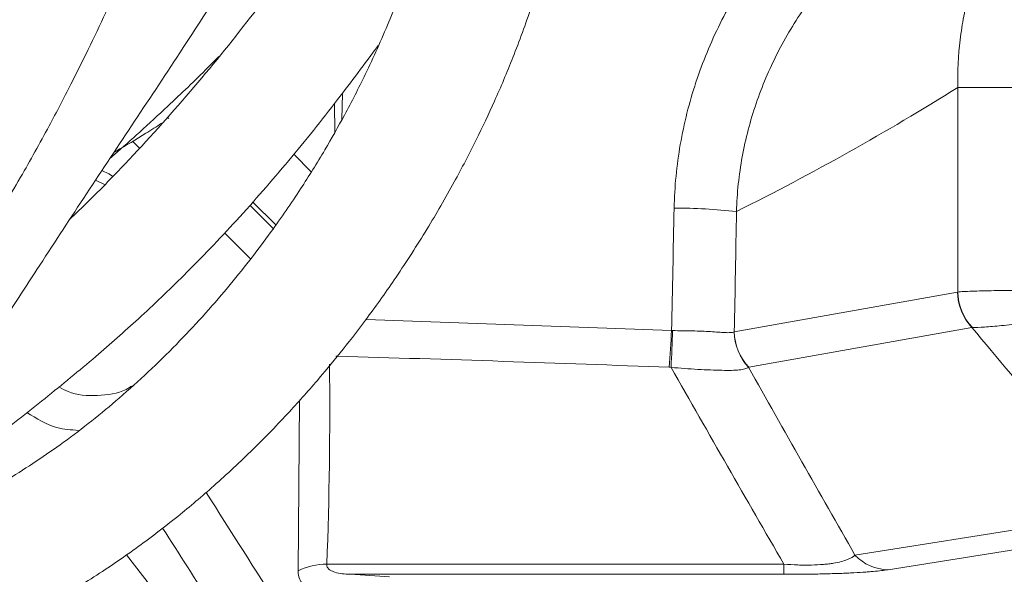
# Model space of a CAD drawing. Header units: millimetres. Extents: x 0 to 8410, y 0 to 5940.
# Tile 23 of 256: x 2282 to 2361, y 1061 to 1105. Entities that reach past the tile are written whole.
import ezdxf

# ---------------------------------------------------------------- set-up
doc = ezdxf.new("R2010")
doc.units = ezdxf.units.MM
doc.header["$LTSCALE"] = 10
doc.styles.add('SLDTEXTSTYLE0', font='TXT', dxfattribs={"width": 0.605})
doc.dimstyles.new('SLDDIMSTYLE2', dxfattribs={"dimtxt": 50, "dimasz": 50, "dimexe": 0, "dimexo": 0.0625, "dimgap": 12.5, "dimtad": 1, "dimtoh": 1, "dimdec": 1, "dimrnd": 1e-09, "dimzin": 12, "dimdsep": 46, "dimtxsty": 'SLDTEXTSTYLE0', "dimsah": 1, "dimcen": 0.09, "dimadec": 0, "dimazin": 0, "dimtfac": 1, "dimtofl": 0, "dimtmove": 0, "dimatfit": 3, "dimfxl": 1, "dimfrac": 2, "dimtolj": 1, "dimtzin": 12, "dimarcsym": 0})

# ---------------------------------------------------------------- blocks, each defined once
blk = doc.blocks.new('*D47')
at = {"color": 7, "linetype": 'Continuous', "lineweight": 0}
for p, q in [((2679.916, 1232.514), (2679.916, 1332.514)), ((2410.299, 1232.514), (2694.916, 1232.514)), ((2679.916, 1167.514), (2679.916, 1232.514)), ((2118.59, 1167.514), (2694.916, 1167.514)), ((2679.916, 1167.514), (2679.916, 727.068))]:
    blk.add_line(p, q, dxfattribs=at)
for points in [[(2679.916, 1232.514), (2687.416, 1282.514), (2672.416, 1282.514)], [(2679.916, 1167.514), (2672.416, 1117.514), (2687.416, 1117.514)]]:
    blk.add_solid(points, dxfattribs=at)
at = {"color": 7, "linetype": 'Continuous', "lineweight": 0, "char_height": 50, "attachment_point": 1, "rotation": 90, "style": 'SLDTEXTSTYLE0'}
for s, insert in [(' (3x M8)', (2615.462, 819.304)), ('65', (2615.462, 742.943))]:
    blk.add_mtext(s, dxfattribs=dict(at, insert=insert))

msp = doc.modelspace()

# ---------------------------------------------------------------- linework, layer by layer
at = {"color": 8, "linetype": 'Continuous', "lineweight": 0}
for p, q in [((2308.030083, 1099.625563), (2307.999431, 1097.540235)), ((2364.517702, 1100.093474), (2356.909259, 1100.093474)), ((2356.909259, 1083.838825), (2356.909259, 1100.093474)), ((2307.430028, 1096.532991), (2307.397722, 1098.804449)), ((2294.258325, 1097.615083), (2294.128074, 1097.744798)), ((2291.903375, 1095.289876), (2291.371732, 1095.82152)), ((2304.168551, 1094.782745), (2305.560141, 1093.397444)), ((2300.681769, 1090.748315), (2302.545531, 1088.884552)), ((2302.740394, 1089.167734), (2300.901054, 1090.999549)), ((2300.703629, 1086.489623), (2298.662259, 1088.530978)), ((2339.164345, 1080.680942), (2356.894671, 1083.835979)), ((2309.911667, 1081.666549), (2334.174215, 1080.778783)), ((2358.040719, 1081.028601), (2340.310394, 1077.873563)), ((2304.525151, 1061.678072), (2304.617583, 1075.218355)), ((2373.018204, 1065.203493), (2351.371436, 1061.773976)), ((2290.877639, 1062.968378), (2313.258632, 1034.14919)), ((2306.795581, 1062.210684), (2343.103199, 1062.210684)), ((2343.103199, 1061.408718), (2343.103199, 1062.210684)), ((2343.103199, 1061.408718), (2308.664932, 1061.408718))]:
    msp.add_line(p, q, dxfattribs=at)
at = {"color": 7, "linetype": 'Continuous', "lineweight": 0}
msp.add_line((2289.126976, 1092.390363), (2288.415595, 1092.727994), dxfattribs=at)
at = {"color": 7, "linetype": 'Continuous', "lineweight": 0, "flags": 128}
msp.add_lwpolyline([(2289.780139, 1093.047833), (2289.481564, 1093.223383), (2288.919686, 1093.495225)], dxfattribs=at)
at = {"color": 8, "linetype": 'Continuous', "lineweight": 0, "flags": 128}
msp.add_lwpolyline([(2348.749666, 1062.92363), (2351.259096, 1063.321074), (2361.296891, 1064.910849), (2370.397373, 1066.352179)], dxfattribs=at)
at = {"color": 8, "linetype": 'Continuous', "lineweight": 0}
for centre, radius, start, end in [((2158.705367, 1232.513999), 160.972778, 284.88876411, 325.37175763), ((2158.705367, 1232.513999), 162.881464, 285.1453869, 324.21867483), ((2334.483579, 1046.279024), 44.224742, 83.70220462, 90.1295215), ((2361.060013, 1083.898772), 4.165816, 180.8636695, 223.54956521), ((2361.083434, 1083.91688), 4.174905, 181.07127211, 223.79014832), ((2280.242921, 1082.731429), 53.966631, 354.82024819, 357.92644415), ((2250.412875, 1082.725355), 83.866672, 356.67056482, 358.66759317), ((2343.318301, 1080.73091), 4.165434, 180.75558895, 223.37364103), ((2343.329626, 1080.743709), 4.165753, 180.8633337, 223.54990102), ((2351.460522, 1065.541416), 3.768494, 223.99937502, 268.64541936), ((2306.696595, 1057.527118), 4.684612, 88.78925104, 117.61493867)]:
    msp.add_arc(centre, radius, start, end, dxfattribs=at)
msp.add_ellipse((2238.93407, 1232.513999), major_axis=(196.908955, 0), ratio=0.839940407, start_param=5.247439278, end_param=5.35481016, dxfattribs=at)
at = {"color": 7, "linetype": 'Continuous', "lineweight": 0}
for points, knots in [([(2177.928702, 1099.408885), (2178.068443, 1097.699215), (2178.319534, 1094.627245), (2178.974545, 1090.592778), (2179.660651, 1087.576425), (2180.294711, 1085.37327), (2180.884213, 1083.621085), (2181.741906, 1081.387868), (2183.055452, 1078.596886), (2184.959867, 1075.479295), (2187.546678, 1072.127088), (2191.042891, 1068.6819), (2195.443203, 1065.482252), (2199.93654, 1062.964786), (2203.833219, 1061.236903), (2207.261414, 1059.977282), (2210.536655, 1058.969552), (2214.253441, 1058.058569), (2218.406931, 1057.313456), (2222.732815, 1056.837945), (2226.859751, 1056.667181), (2230.424351, 1056.737183), (2233.316049, 1056.943726), (2235.726483, 1057.217288), (2238.084774, 1057.571664), (2240.815396, 1058.098383), (2244.132113, 1058.922354), (2247.93177, 1060.136443), (2251.868082, 1061.741088), (2255.592138, 1063.625965), (2258.866572, 1065.613282), (2261.692307, 1067.612329), (2264.293734, 1069.711526), (2266.923891, 1072.10762), (2269.808112, 1075.073808), (2272.953314, 1078.73883), (2276.281182, 1083.138825), (2279.496822, 1087.945076), (2282.329371, 1092.652613), (2284.60257, 1096.746878), (2286.375465, 1100.142136), (2287.873769, 1103.145684), (2289.0934, 1105.705322), (2290.219559, 1108.194447), (2291.335522, 1110.795763), (2292.653259, 1114.12805), (2293.920017, 1117.769149), (2295.057626, 1121.603977), (2296.024815, 1125.498304), (2296.897689, 1129.974863), (2297.600884, 1135.125103), (2298.082978, 1141.07626), (2298.130087, 1145.308166), (2298.155366, 1147.578997)], [0, 0, 0, 0, 0.022590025, 0.040590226, 0.054436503, 0.064286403, 0.071872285, 0.079933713, 0.097580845, 0.1154418, 0.132974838, 0.160488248, 0.190131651, 0.218144, 0.242569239, 0.259054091, 0.277749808, 0.298733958, 0.32206611, 0.34750644, 0.370910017, 0.39072884, 0.406830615, 0.419133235, 0.431027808, 0.446332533, 0.465076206, 0.487278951, 0.511637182, 0.534143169, 0.554513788, 0.572737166, 0.588793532, 0.606728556, 0.627714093, 0.652009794, 0.679493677, 0.709624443, 0.736858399, 0.759371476, 0.777357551, 0.792029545, 0.807493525, 0.817799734, 0.830734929, 0.847515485, 0.868116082, 0.884063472, 0.901930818, 0.921953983, 0.94451224, 0.970225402, 1, 1, 1, 1]), ([(2291.255369, 1147.578997), (2291.244361, 1145.853896), (2291.223606, 1142.601075), (2290.930079, 1137.978483), (2290.426536, 1133.302855), (2289.653803, 1128.631789), (2288.584451, 1124.038337), (2287.419702, 1120.079293), (2286.227653, 1116.64514), (2285.064083, 1113.671492), (2283.783086, 1110.668306), (2282.430622, 1107.736031), (2280.998267, 1104.806838), (2279.531521, 1101.92255), (2277.771547, 1098.62275), (2275.510476, 1094.653999), (2272.803337, 1090.300567), (2269.857126, 1086.04146), (2266.944144, 1082.294134), (2264.242501, 1079.209006), (2261.76955, 1076.707145), (2259.332666, 1074.522594), (2256.653165, 1072.437241), (2253.464, 1070.34232), (2249.723166, 1068.333222), (2245.91123, 1066.734422), (2242.394819, 1065.597199), (2239.531636, 1064.872804), (2237.169444, 1064.405406), (2235.123031, 1064.086426), (2233.024148, 1063.835532), (2230.505782, 1063.638943), (2227.40686, 1063.554583), (2223.809449, 1063.671182), (2220.021701, 1064.046947), (2216.366428, 1064.658096), (2213.088141, 1065.416794), (2210.045797, 1066.305682), (2207.130284, 1067.341517), (2204.091581, 1068.637542), (2200.893322, 1070.278831), (2197.590147, 1072.373931), (2194.669111, 1074.735464), (2192.309547, 1077.19413), (2190.585589, 1079.472025), (2189.44362, 1081.355577), (2188.622006, 1082.936052), (2187.880957, 1084.558099), (2187.105884, 1086.622592), (2186.369012, 1089.101848), (2185.724951, 1091.94957), (2185.160698, 1095.421639), (2184.945115, 1097.982831), (2184.828567, 1099.36746)], [0, 0, 0, 0, 0.024621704, 0.046426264, 0.065941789, 0.091815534, 0.114570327, 0.134885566, 0.153085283, 0.169249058, 0.183541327, 0.203452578, 0.219493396, 0.234662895, 0.254285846, 0.278552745, 0.307469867, 0.337034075, 0.363404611, 0.386474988, 0.406277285, 0.423717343, 0.443512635, 0.466410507, 0.492461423, 0.521338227, 0.543343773, 0.561962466, 0.577184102, 0.589011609, 0.601290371, 0.617291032, 0.636945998, 0.660132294, 0.685588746, 0.709074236, 0.730188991, 0.748979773, 0.768565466, 0.787938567, 0.81043151, 0.835226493, 0.859524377, 0.878111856, 0.89507346, 0.908343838, 0.91451461, 0.92386689, 0.936706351, 0.948753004, 0.963092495, 0.980047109, 1, 1, 1, 1]), ([(2197.063482, 1064.685797), (2197.82061, 1063.904548), (2199.831289, 1061.829813), (2203.63402, 1058.982574), (2208.666883, 1055.955703), (2214.51346, 1053.347635), (2221.01056, 1051.242181), (2228.040544, 1049.711537), (2235.401131, 1048.792675), (2242.97459, 1048.499413), (2250.595456, 1048.836343), (2258.064457, 1049.78131), (2265.196918, 1051.276443), (2271.443907, 1053.123426), (2276.829963, 1055.159294), (2281.375847, 1057.227978), (2285.475359, 1059.428774), (2289.116276, 1061.690802), (2292.235844, 1063.878897), (2295.110169, 1066.103364), (2297.96416, 1068.520324), (2300.924827, 1071.286929), (2303.705085, 1074.154432), (2306.073875, 1076.823067), (2308.136035, 1079.325436), (2310.182809, 1081.988823), (2312.427759, 1085.156104), (2314.731316, 1088.7402), (2316.84354, 1092.391211), (2318.61526, 1095.783996), (2320.17364, 1099.080832), (2321.655712, 1102.585812), (2323.177844, 1106.74211), (2324.555287, 1111.315106), (2325.661638, 1116.011696), (2326.402035, 1120.129269), (2326.945861, 1124.096427), (2327.364518, 1128.327825), (2327.66631, 1133.459963), (2327.805928, 1139.450173), (2327.805534, 1143.720044), (2327.805324, 1145.993998)], [0, 0, 0, 0, 0.0168111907, 0.0446449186, 0.0750949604, 0.1088042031, 0.1456927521, 0.1842394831, 0.2239634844, 0.264650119, 0.3060643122, 0.3470153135, 0.3862680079, 0.4236535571, 0.45215074, 0.4792754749, 0.5043780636, 0.5272952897, 0.5483920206, 0.5655490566, 0.585498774, 0.6081006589, 0.6298847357, 0.6484356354, 0.6638875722, 0.6802666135, 0.7002569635, 0.7232874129, 0.7448274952, 0.763465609, 0.7799235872, 0.7980862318, 0.818369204, 0.8427880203, 0.8647914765, 0.8848868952, 0.8999693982, 0.9192416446, 0.9424488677, 0.9693506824, 1, 1, 1, 1]), ([(2317.605405, 1145.993998), (2317.605158, 1143.53378), (2317.604689, 1138.851577), (2317.415243, 1132.171798), (2316.948739, 1126.170276), (2316.138792, 1120.317329), (2314.943784, 1114.758002), (2313.405675, 1109.65157), (2311.726425, 1105.202179), (2310.004002, 1101.3628), (2308.277479, 1097.988871), (2306.568244, 1094.967792), (2304.634705, 1091.859188), (2302.088038, 1088.16179), (2298.838324, 1083.989402), (2294.836575, 1079.553994), (2290.483435, 1075.454451), (2286.011128, 1071.904531), (2281.467036, 1068.869234), (2276.618592, 1066.215177), (2271.310348, 1063.902955), (2265.172254, 1061.828076), (2258.50358, 1060.207736), (2251.374725, 1059.191118), (2246.457212, 1058.787216), (2243.875894, 1058.82735), (2243.623159, 1058.83128)], [0, 0, 0, 0, 0.049608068, 0.094412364, 0.134762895, 0.171347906, 0.214864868, 0.252324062, 0.284188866, 0.317766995, 0.344953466, 0.369101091, 0.397169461, 0.429456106, 0.474432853, 0.523450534, 0.574486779, 0.621442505, 0.665316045, 0.711685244, 0.761104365, 0.81206575, 0.876114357, 0.935021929, 0.993638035, 1, 1, 1, 1]), ([(2261.588952, 1061.086675), (2261.826687, 1061.244694), (2263.501411, 1062.357864), (2266.715674, 1064.567508), (2270.850659, 1067.99174), (2274.25582, 1071.802833), (2276.930616, 1075.366291), (2279.188259, 1078.640512), (2281.396016, 1081.97155), (2284.14623, 1086.204147), (2287.493288, 1091.334843), (2291.294856, 1097.050416), (2295.56327, 1103.503964), (2300.054009, 1110.42745), (2304.409366, 1117.380817), (2308.431015, 1124.180933), (2312.246981, 1131.229835), (2315.383528, 1137.599833), (2317.065858, 1141.543342), (2317.589133, 1142.769938)], [0, 0, 0, 0, 0.010119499, 0.071286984, 0.12919025, 0.179841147, 0.225099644, 0.26165476, 0.298075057, 0.344374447, 0.41134431, 0.479934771, 0.548865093, 0.641464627, 0.72515207, 0.791489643, 0.874167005, 0.960860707, 1, 1, 1, 1]), ([(2317.332565, 1131.718201), (2316.33274, 1129.793174), (2314.361334, 1125.997497), (2311.283783, 1120.825391), (2308.125115, 1115.893793), (2304.609995, 1110.80153), (2300.433838, 1105.191444), (2295.659835, 1099.329969), (2291.150235, 1094.372206), (2288.022315, 1091.168653), (2286.635331, 1089.867021), (2286.402343, 1089.648371)], [0, 0, 0, 0, 0.124109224, 0.244712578, 0.344202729, 0.459105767, 0.598611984, 0.7440306, 0.891149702, 0.981715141, 1, 1, 1, 1]), ([(2265.836431, 1062.13521), (2267.053732, 1062.913905), (2269.409091, 1064.420607), (2272.947677, 1066.833758), (2276.489023, 1069.341588), (2280.330675, 1072.182026), (2284.371131, 1075.320308), (2288.285123, 1078.549502), (2291.968796, 1081.800893), (2295.712868, 1085.380586), (2299.711361, 1089.55935), (2303.774579, 1094.22886), (2307.518123, 1098.8829), (2309.815066, 1101.988956), (2310.88212, 1103.431886)], [0, 0, 0, 0, 0.07308416, 0.141410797, 0.209807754, 0.284552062, 0.373106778, 0.458007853, 0.531211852, 0.612049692, 0.709856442, 0.812285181, 0.91279637, 1, 1, 1, 1]), ([(2289.579092, 1094.46535), (2289.693558, 1094.56415), (2290.486475, 1095.248546), (2292.0179, 1096.620587), (2294.506271, 1098.916558), (2296.609222, 1100.913384), (2297.928491, 1102.270819), (2298.213585, 1102.564161)], [0, 0, 0, 0, 0.038408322, 0.266057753, 0.52142064, 0.896578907, 1, 1, 1, 1]), ([(2289.893849, 1094.940563), (2289.948744, 1094.971799), (2290.798678, 1095.455435), (2292.064181, 1096.217573), (2293.257374, 1096.9789), (2293.676122, 1097.246086)], [0, 0, 0, 0, 0.042892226, 0.66410614, 1, 1, 1, 1])]:
    msp.add_open_spline(points, degree=3, knots=knots, dxfattribs=at)
at = {"color": 8, "linetype": 'Continuous', "lineweight": 0}
for points, knots in [([(2356.909256, 1100.093479), (2356.888046, 1101.363591), (2356.953552, 1102.626629), (2357.178745, 1104.510827), (2357.275393, 1105.138909), (2357.509676, 1106.382468), (2357.646975, 1106.996954), (2358.117446, 1108.819222), (2358.508944, 1110.0059), (2359.443984, 1112.324244), (2359.987523, 1113.45591), (2360.609258, 1114.559282)], [0, 0, 0, 0, 0.25, 0.25, 0.375, 0.375, 0.5, 0.5, 0.75, 0.75, 1, 1, 1, 1]), ([(2334.383611, 1090.50366), (2334.419018, 1092.209357), (2334.584762, 1093.896672), (2335.019789, 1096.401266), (2335.196006, 1097.231713), (2335.610926, 1098.883753), (2335.849331, 1099.703199), (2336.646422, 1102.114714), (2337.289143, 1103.671077), (2338.787636, 1106.68554), (2339.643434, 1108.143629), (2340.607812, 1109.551621)], [0, 0, 0, 0, 0.25, 0.25, 0.375, 0.375, 0.5, 0.5, 0.75, 0.75, 1, 1, 1, 1]), ([(2344.828694, 1106.548471), (2343.990732, 1105.346091), (2343.244466, 1104.100356), (2341.933203, 1101.523272), (2341.368173, 1100.191938), (2340.663583, 1098.127537), (2340.452068, 1097.425835), (2340.082211, 1096.010224), (2339.924193, 1095.298329), (2339.531033, 1093.150384), (2339.376298, 1091.702152), (2339.334856, 1090.236874)], [0, 0, 0, 0, 0.25, 0.25, 0.5, 0.5, 0.625, 0.625, 0.75, 0.75, 1, 1, 1, 1]), ([(2356.909256, 1083.838825), (2357.170376, 1083.866503), (2357.549937, 1083.886522), (2358.543412, 1083.922922), (2359.133333, 1083.938455), (2360.157668, 1083.951107), (2360.51639, 1083.953258), (2361.260767, 1083.950302), (2361.64745, 1083.945244), (2362.852398, 1083.911404), (2363.677516, 1083.866279), (2364.517708, 1083.768359)], [0, 0, 0, 0, 0.25, 0.25, 0.5, 0.5, 0.625, 0.625, 0.75, 0.75, 1, 1, 1, 1]), ([(2363.973935, 1081.435488), (2363.639848, 1081.445434), (2363.314869, 1081.436174), (2362.67955, 1081.40135), (2362.367745, 1081.375301), (2361.764985, 1081.318201), (2361.475773, 1081.287284), (2360.919329, 1081.227144), (2360.650942, 1081.197729), (2359.887049, 1081.118233), (2359.435066, 1081.077653), (2358.647595, 1081.029896), (2358.322745, 1081.023371), (2358.069653, 1081.027764)], [0, 0, 0, 0, 0.125, 0.125, 0.25, 0.25, 0.375, 0.375, 0.5, 0.5, 0.75, 0.75, 1, 1, 1, 1]), ([(2334.256866, 1080.775222), (2334.795285, 1080.758805), (2335.322721, 1080.757005), (2336.355122, 1080.735446), (2336.833122, 1080.71654), (2337.493237, 1080.676912), (2337.699824, 1080.662364), (2338.080781, 1080.635553), (2338.256234, 1080.623175), (2338.576409, 1080.608233), (2338.719583, 1080.605874), (2338.96511, 1080.621991), (2339.068769, 1080.640343), (2339.153225, 1080.675975)], [0, 0, 0, 0, 0.25, 0.25, 0.5, 0.5, 0.625, 0.625, 0.75, 0.75, 0.875, 0.875, 1, 1, 1, 1]), ([(2340.290483, 1077.870282), (2340.219116, 1077.810295), (2340.123857, 1077.763474), (2339.880597, 1077.690381), (2339.7319, 1077.664029), (2339.376219, 1077.627593), (2339.173043, 1077.617746), (2338.712805, 1077.609472), (2338.453644, 1077.611115), (2337.887012, 1077.622677), (2337.585729, 1077.632361), (2336.948115, 1077.657754), (2336.60903, 1077.673619), (2335.559534, 1077.731199), (2334.850991, 1077.77968), (2334.137982, 1077.854637)], [0, 0, 0, 0, 0.125, 0.125, 0.25, 0.25, 0.375, 0.375, 0.5, 0.5, 0.625, 0.625, 0.75, 0.75, 1, 1, 1, 1]), ([(2285.513713, 1076.297795), (2285.753987, 1076.164108), (2286.681915, 1075.647817), (2288.571784, 1075.555108), (2290.374738, 1075.763644), (2291.193879, 1076.29331), (2291.352405, 1076.395815)], [0, 0, 0, 0, 0.134833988, 0.520722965, 0.907246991, 1, 1, 1, 1]), ([(2287.068947, 1072.84463), (2286.488636, 1072.88353), (2285.009244, 1072.9827), (2283.746973, 1073.785068), (2282.979845, 1074.272697)], [0, 0, 0, 0, 0.392263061, 1, 1, 1, 1]), ([(2297.204642, 1067.915013), (2299.168686, 1064.829726), (2303.323636, 1058.302778), (2311.008257, 1046.119008), (2316.437052, 1037.378906), (2319.899126, 1031.805133)], [0, 0, 0, 0, 0.245148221, 0.518612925, 1, 1, 1, 1]), ([(2313.258632, 1034.14919), (2310.198605, 1039.052419), (2305.160514, 1047.125197), (2298.564896, 1057.550911), (2295.065834, 1063.028146), (2293.753906, 1065.081765)], [0, 0, 0, 0, 0.4916013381, 0.8093824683, 1, 1, 1, 1]), ([(2343.103202, 1062.210691), (2343.473697, 1062.184017), (2343.842851, 1062.164163), (2344.39411, 1062.146929), (2344.578661, 1062.143296), (2344.937564, 1062.140791), (2345.112586, 1062.141868), (2345.624277, 1062.15213), (2345.950366, 1062.168689), (2346.395179, 1062.206308), (2346.536127, 1062.220929), (2346.800068, 1062.253272), (2346.923906, 1062.271061), (2347.274225, 1062.328649), (2347.479665, 1062.372633), (2347.845823, 1062.469504), (2348.00272, 1062.521396), (2348.411958, 1062.683513), (2348.606105, 1062.800649), (2348.74966, 1062.923624)], [0, 0, 0, 0, 0.125, 0.125, 0.1875, 0.1875, 0.25, 0.25, 0.375, 0.375, 0.4375, 0.4375, 0.5, 0.5, 0.625, 0.625, 0.75, 0.75, 1, 1, 1, 1]), ([(2308.664933, 1061.408722), (2308.442859, 1061.416129), (2308.226904, 1061.431225), (2307.813002, 1061.483818), (2307.61367, 1061.52127), (2307.341616, 1061.605156), (2307.256196, 1061.637587), (2307.099675, 1061.714582), (2307.028462, 1061.759364), (2306.910243, 1061.863241), (2306.862942, 1061.922938), (2306.80273, 1062.055909), (2306.789391, 1062.130647), (2306.795577, 1062.210691)], [0, 0, 0, 0, 0.25, 0.25, 0.5, 0.5, 0.625, 0.625, 0.75, 0.75, 0.875, 0.875, 1, 1, 1, 1]), ([(2304.52515, 1061.678075), (2304.516686, 1061.415747), (2304.559362, 1061.185782), (2304.739698, 1060.789146), (2304.873684, 1060.629227), (2305.127499, 1060.435696), (2305.221527, 1060.378769), (2305.423142, 1060.280716), (2305.530534, 1060.239527), (2305.86984, 1060.136429), (2306.118741, 1060.094821), (2306.385908, 1060.0753)], [0, 0, 0, 0, 0.25, 0.25, 0.5, 0.5, 0.625, 0.625, 0.75, 0.75, 1, 1, 1, 1]), ([(2351.371437, 1061.773981), (2351.06611, 1061.725608), (2350.684253, 1061.679224), (2350.075375, 1061.624666), (2349.946904, 1061.613928), (2349.675057, 1061.592841), (2349.531212, 1061.582463), (2349.081467, 1061.552429), (2348.756019, 1061.533734), (2348.223944, 1061.507969), (2348.039245, 1061.499762), (2347.653902, 1061.484174), (2347.452779, 1061.476786), (2346.83782, 1061.45642), (2346.408363, 1061.445054), (2345.734664, 1061.431353), (2345.505169, 1061.427345), (2345.036156, 1061.420466), (2344.79659, 1061.417603), (2344.077485, 1061.410854), (2343.592748, 1061.408722), (2343.103202, 1061.408722)], [0, 0, 0, 0, 0.25, 0.25, 0.3125, 0.3125, 0.375, 0.375, 0.5, 0.5, 0.5625, 0.5625, 0.625, 0.625, 0.75, 0.75, 0.8125, 0.8125, 0.875, 0.875, 1, 1, 1, 1])]:
    msp.add_open_spline(points, degree=3, knots=knots, dxfattribs=at)
for points in [[(2334.17421, 1080.778787), (2334.246516, 1084.019971), (2334.316312, 1087.261603), (2334.383611, 1090.50366)], [(2339.334856, 1090.236874), (2339.280202, 1087.051152), (2339.223373, 1083.865839), (2339.164343, 1080.680941)], [(2356.894671, 1083.835981), (2356.899534, 1083.836846), (2356.904396, 1083.837794), (2356.909256, 1083.838825)], [(2358.069653, 1081.027764), (2358.059983, 1081.027931), (2358.050339, 1081.02821), (2358.04072, 1081.028599)], [(2370.397372, 1066.352177), (2366.251069, 1071.210668), (2362.132195, 1076.102931), (2358.04072, 1081.028599)], [(2334.17421, 1080.778787), (2334.201734, 1080.777251), (2334.229292, 1080.776062), (2334.256866, 1080.775222)], [(2339.153225, 1080.675975), (2339.156973, 1080.677556), (2339.160679, 1080.679212), (2339.164343, 1080.680941)], [(2307.597085, 1078.742334), (2307.573127, 1078.743027), (2307.54917, 1078.743731), (2307.525213, 1078.744447)], [(2333.989169, 1077.859292), (2325.195412, 1078.194372), (2316.397948, 1078.487597), (2307.597085, 1078.742334)], [(2307.008532, 1078.102481), (2307.071638, 1072.744629), (2306.998478, 1067.447391), (2306.795577, 1062.210691)], [(2334.137982, 1077.854637), (2334.088353, 1077.855851), (2334.038743, 1077.857403), (2333.989169, 1077.859292)], [(2343.103202, 1062.210691), (2340.120788, 1067.36837), (2337.131597, 1072.583121), (2334.137982, 1077.854637)], [(2340.310391, 1077.873559), (2340.303827, 1077.872391), (2340.297191, 1077.871299), (2340.290483, 1077.870282)], [(2340.290483, 1077.870282), (2343.114975, 1072.83619), (2345.935364, 1067.853902), (2348.74966, 1062.923624)], [(2308.664933, 1061.408722), (2309.70503, 1061.339338), (2310.739198, 1061.269714), (2311.767616, 1061.199856)]]:
    msp.add_open_spline(points, degree=3, dxfattribs=at)

# ---------------------------------------------------------------- dimensions: what is measured, and where the dimension line sits
at = {"color": 7, "linetype": 'Continuous', "lineweight": 0}
dim = msp.add_linear_dim(base=(2679.915828, 1232.513999), p1=(2118.590337, 1167.513999), p2=(2410.299158, 1232.513999), angle=90, text='<> (3x M8)', dimstyle='SLDDIMSTYLE2', dxfattribs=at)
dim.commit()
dim.dimension.update_dxf_attribs({"geometry": '*D47', "text_midpoint": (2679.915828, 907.058828), "dimtype": 160})

doc.saveas('drawing.dxf')
